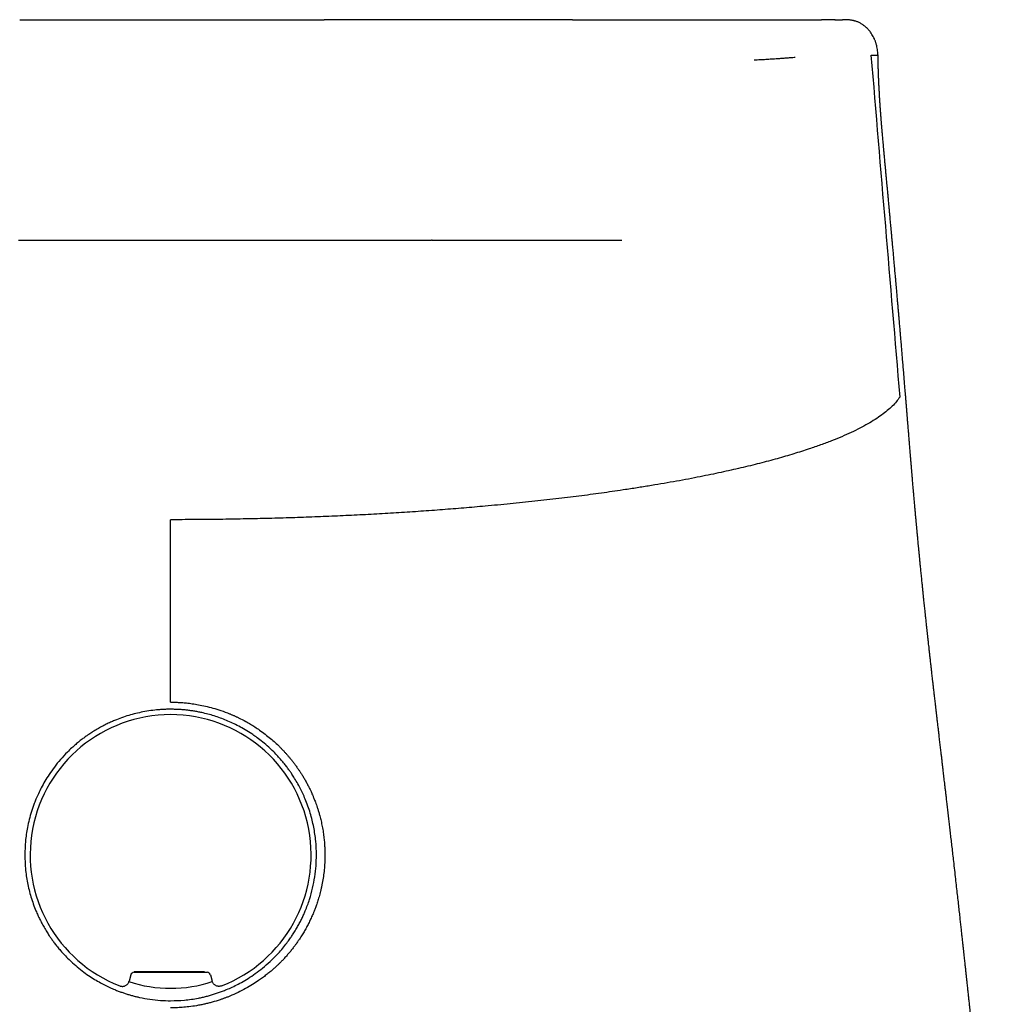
# Model space of a CAD drawing. Header units: millimetres. Extents: x 8 to 586, y 12 to 717.
# Tile 32 of 34: x 307 to 335, y 690 to 717. Entities that reach past the tile are written whole.
import ezdxf

# ---------------------------------------------------------------- set-up
doc = ezdxf.new("R2010")
doc.units = ezdxf.units.MM

msp = doc.modelspace()

# ---------------------------------------------------------------- linework, layer by layer
at = {"color": 7, "linetype": 'Continuous', "lineweight": 30}
for p, q in [((322.794, 717.457), (322.811, 717.457)), ((330.179, 717.457), (330.196, 717.457)), ((318.847, 711.257), (318.832, 711.257)), ((311.495, 698.257), (311.495, 703.391)), ((310.375, 690.583), (310.329, 690.41)), ((310.472, 690.657), (312.518, 690.657)), ((312.615, 690.583), (312.661, 690.41))]:
    msp.add_line(p, q, dxfattribs=at)
at = {"color": 7, "linetype": 'Continuous', "lineweight": 30, "flags": 128}
msp.add_lwpolyline([(310.467, 690.678), (310.715, 690.679), (310.975, 690.679), (311.235, 690.679), (311.495, 690.679), (311.755, 690.679), (312.015, 690.679), (312.275, 690.679), (312.443, 690.679)], dxfattribs=at)
at = {"color": 7, "linetype": 'Continuous', "lineweight": 30}
for radius, start, end in [(3.95, 291.252, 248.748), (3.75, 251.7935, 270), (3.75, 270, 288.2064)]:
    msp.add_arc((311.495, 693.957), radius, start, end, dxfattribs=at)
for centre, major_axis in [((310.472, 690.557), (0.0609, -0.0794)), ((312.518, 690.557), (-0.0609, -0.0794))]:
    msp.add_ellipse(centre, major_axis=major_axis, ratio=0.999758, start_param=2.487211, end_param=3.795974, dxfattribs=at)
for points, knots in [([(307.251, 717.457), (307.266, 717.457), (307.364, 717.457), (307.563, 717.457), (307.85, 717.457), (308.158, 717.457), (308.468, 717.457), (308.759, 717.457), (309.03, 717.457), (309.28, 717.457), (309.528, 717.457), (309.807, 717.457), (310.117, 717.457), (310.461, 717.457), (310.805, 717.457), (311.15, 717.457), (311.471, 717.457), (311.769, 717.457), (312.043, 717.457), (312.317, 717.457), (312.591, 717.457), (312.865, 717.457), (313.138, 717.457), (313.416, 717.457), (313.687, 717.457), (313.951, 717.457), (314.205, 717.457), (314.456, 717.457), (314.706, 717.457), (314.953, 717.457), (315.199, 717.457), (315.469, 717.457), (315.674, 717.457), (315.797, 717.457), (315.815, 717.457)], [0, 0, 0, 0, 0.005632, 0.036139, 0.072909, 0.109682, 0.146488, 0.183358, 0.212391, 0.241496, 0.270687, 0.298495, 0.338034, 0.377448, 0.416775, 0.456052, 0.495313, 0.526516, 0.557731, 0.58898, 0.620279, 0.651647, 0.683103, 0.714664, 0.747594, 0.777276, 0.806891, 0.836454, 0.86598, 0.895485, 0.924984, 0.954492, 0.993288, 1, 1, 1, 1]), ([(322.798, 717.457), (322.791, 717.457), (322.772, 717.457), (322.73, 717.457), (322.673, 717.457), (322.604, 717.457), (322.526, 717.457), (322.439, 717.457), (322.339, 717.457), (322.226, 717.457), (322.097, 717.457), (321.958, 717.457), (321.807, 717.457), (321.643, 717.457), (321.463, 717.457), (321.269, 717.457), (321.063, 717.457), (320.846, 717.457), (320.617, 717.457), (320.383, 717.457), (320.143, 717.457), (319.899, 717.457), (319.646, 717.457), (319.385, 717.457), (319.124, 717.457), (318.864, 717.457), (318.605, 717.457), (318.34, 717.457), (318.069, 717.457), (317.792, 717.457), (317.508, 717.457), (317.228, 717.457), (316.951, 717.457), (316.68, 717.457), (316.406, 717.457), (316.131, 717.457), (315.934, 717.457), (315.829, 717.457), (315.816, 717.457)], [0, 0, 0, 0, 0.015522, 0.043061, 0.070627, 0.098217, 0.125817, 0.153414, 0.181005, 0.211351, 0.241698, 0.272046, 0.302396, 0.332747, 0.364936, 0.397122, 0.429305, 0.461494, 0.493696, 0.525904, 0.556269, 0.586622, 0.616955, 0.64726, 0.677545, 0.70508, 0.732638, 0.760239, 0.787904, 0.815653, 0.843469, 0.871286, 0.896722, 0.922041, 0.947184, 0.972096, 0.996734, 1, 1, 1, 1]), ([(322.811, 717.457), (322.968, 717.457), (323.281, 717.457), (323.751, 717.457), (324.22, 717.457), (324.688, 717.457), (325.157, 717.457), (325.624, 717.457), (326.078, 717.457), (326.519, 717.457), (326.946, 717.457), (327.372, 717.457), (327.798, 717.457), (328.224, 717.457), (328.508, 717.457), (328.649, 717.457)], [0, 0, 0, 0, 0.081223, 0.162233, 0.24303, 0.323615, 0.403987, 0.484147, 0.564094, 0.637191, 0.71011, 0.782851, 0.855413, 0.927796, 1, 1, 1, 1]), ([(328.649, 717.457), (328.671, 717.457), (328.712, 717.457), (328.775, 717.457), (328.836, 717.457), (328.896, 717.457), (328.955, 717.457), (329.012, 717.457), (329.067, 717.457), (329.119, 717.457), (329.171, 717.457), (329.221, 717.457), (329.273, 717.457), (329.325, 717.457), (329.379, 717.457), (329.431, 717.457), (329.481, 717.457), (329.531, 717.457), (329.579, 717.457), (329.626, 717.457), (329.672, 717.457), (329.717, 717.457), (329.758, 717.457), (329.784, 717.457), (329.796, 717.457)], [0, 0, 0, 0, 0.055423, 0.1098805, 0.1633723, 0.2158986, 0.2674593, 0.3180544, 0.3648739, 0.4108351, 0.4559378, 0.5001822, 0.5435682, 0.5909764, 0.6373154, 0.6825852, 0.7267858, 0.7699171, 0.8119793, 0.8529721, 0.8928958, 0.9317503, 0.9695355, 1, 1, 1, 1]), ([(330.183, 717.457), (330.155, 717.457), (330.093, 717.457), (329.988, 717.457), (329.887, 717.457), (329.824, 717.457), (329.799, 717.457)], [0, 0, 0, 0, 0.223278, 0.514732, 0.806186, 1, 1, 1, 1]), ([(330.196, 717.457), (330.204, 717.457), (330.22, 717.457), (330.241, 717.457), (330.26, 717.457), (330.278, 717.457), (330.294, 717.457), (330.307, 717.457), (330.317, 717.457), (330.325, 717.457), (330.333, 717.457), (330.34, 717.457), (330.345, 717.457), (330.348, 717.457), (330.349, 717.457), (330.351, 717.457), (330.352, 717.457), (330.354, 717.457), (330.355, 717.457), (330.358, 717.457), (330.364, 717.457), (330.371, 717.457), (330.378, 717.457), (330.383, 717.457), (330.387, 717.457), (330.39, 717.457), (330.391, 717.457), (330.39, 717.457), (330.389, 717.457)], [0, 0, 0, 0, 0.038742, 0.078675, 0.119802, 0.162128, 0.205655, 0.247424, 0.284347, 0.314309, 0.345602, 0.378227, 0.412184, 0.420932, 0.429764, 0.43868, 0.447681, 0.456765, 0.465934, 0.47475, 0.51625, 0.581563, 0.648712, 0.7177, 0.788527, 0.858733, 0.926596, 1, 1, 1, 1]), ([(331.392, 716.447), (331.389, 716.478), (331.384, 716.536), (331.373, 716.616), (331.361, 716.686), (331.348, 716.741), (331.336, 716.784), (331.325, 716.818), (331.314, 716.852), (331.301, 716.885), (331.282, 716.929), (331.256, 716.982), (331.22, 717.044), (331.184, 717.097), (331.152, 717.139), (331.125, 717.17), (331.101, 717.196), (331.081, 717.216), (331.063, 717.234), (331.042, 717.252), (331.016, 717.274), (330.985, 717.298), (330.95, 717.322), (330.913, 717.345), (330.876, 717.366), (330.837, 717.384), (330.8, 717.4), (330.766, 717.411), (330.74, 717.42), (330.718, 717.426), (330.697, 717.431), (330.673, 717.436), (330.643, 717.442), (330.604, 717.448), (330.559, 717.453), (330.521, 717.455), (330.5, 717.456), (330.492, 717.456), (330.484, 717.456), (330.472, 717.457), (330.455, 717.457), (330.436, 717.457), (330.413, 717.457), (330.399, 717.457), (330.391, 717.457)], [0, 0, 0, 0, 0.053215, 0.10023, 0.141099, 0.175713, 0.198861, 0.219595, 0.240793, 0.262515, 0.284759, 0.327655, 0.371763, 0.416461, 0.44304, 0.468901, 0.490379, 0.507123, 0.519506, 0.535156, 0.554847, 0.578473, 0.603454, 0.628393, 0.653386, 0.678532, 0.703781, 0.726216, 0.741935, 0.75504, 0.767088, 0.783624, 0.805136, 0.830811, 0.86686, 0.898325, 0.905482, 0.908904, 0.912405, 0.920351, 0.930453, 0.94817, 0.971268, 1, 1, 1, 1]), ([(327.91, 716.327), (327.965, 716.33), (328.074, 716.335), (328.237, 716.344), (328.399, 716.354), (328.549, 716.364), (328.686, 716.373), (328.811, 716.382), (328.935, 716.392), (329.017, 716.398), (329.058, 716.402)], [0, 0, 0, 0, 0.143053, 0.285322, 0.426684, 0.567014, 0.676472, 0.78516, 0.893022, 1, 1, 1, 1]), ([(331.191, 716.457), (331.326, 714.854), (331.595, 711.648), (331.866, 708.442), (332.001, 706.839)], [0, 0, 0, 0, 0.5, 1, 1, 1, 1]), ([(331.192, 716.457), (331.222, 716.457), (331.281, 716.457), (331.327, 716.457), (331.355, 716.457), (331.373, 716.457), (331.383, 716.457), (331.389, 716.457), (331.392, 716.457), (331.391, 716.457), (331.391, 716.457)], [0, 0, 0, 0, 0.16994, 0.328755, 0.476431, 0.612965, 0.738367, 0.852633, 0.97301, 1, 1, 1, 1]), ([(334.687, 683.037), (334.684, 683.066), (334.676, 683.139), (334.663, 683.254), (334.65, 683.377), (334.638, 683.489), (334.627, 683.588), (334.617, 683.673), (334.61, 683.744), (334.603, 683.803), (334.598, 683.854), (334.593, 683.898), (334.588, 683.938), (334.584, 683.974), (334.58, 684.01), (334.576, 684.049), (334.571, 684.097), (334.565, 684.152), (334.558, 684.212), (334.549, 684.302), (334.535, 684.421), (334.519, 684.575), (334.502, 684.731), (334.485, 684.888), (334.468, 685.039), (334.455, 685.159), (334.445, 685.251), (334.438, 685.314), (334.432, 685.375), (334.426, 685.427), (334.421, 685.471), (334.417, 685.508), (334.413, 685.546), (334.408, 685.592), (334.402, 685.648), (334.395, 685.717), (334.386, 685.793), (334.376, 685.884), (334.365, 685.986), (334.353, 686.102), (334.341, 686.215), (334.329, 686.324), (334.319, 686.42), (334.31, 686.503), (334.302, 686.576), (334.295, 686.641), (334.288, 686.701), (334.282, 686.757), (334.276, 686.813), (334.27, 686.872), (334.263, 686.939), (334.255, 687.013), (334.246, 687.095), (334.237, 687.183), (334.227, 687.276), (334.218, 687.357), (334.211, 687.425), (334.205, 687.479), (334.199, 687.533), (334.193, 687.588), (334.188, 687.64), (334.183, 687.688), (334.178, 687.73), (334.175, 687.763), (334.172, 687.79), (334.169, 687.816), (334.166, 687.846), (334.162, 687.885), (334.157, 687.93), (334.151, 687.982), (334.145, 688.041), (334.13, 688.185), (334.114, 688.334), (334.097, 688.488), (334.089, 688.565), (334.081, 688.642), (334.073, 688.719), (334.065, 688.793), (334.057, 688.862), (334.051, 688.924), (334.045, 688.978), (334.04, 689.022), (334.037, 689.059), (334.033, 689.092), (334.029, 689.128), (334.025, 689.169), (334.019, 689.228), (334.01, 689.306), (334, 689.402), (333.99, 689.498), (333.979, 689.595), (333.969, 689.696), (333.957, 689.806), (333.944, 689.926), (333.93, 690.057), (333.917, 690.172), (333.907, 690.268), (333.9, 690.338), (333.893, 690.4), (333.887, 690.454), (333.882, 690.5), (333.878, 690.537), (333.875, 690.566), (333.873, 690.59), (333.869, 690.619), (333.865, 690.656), (333.86, 690.705), (333.854, 690.759), (333.848, 690.819), (333.84, 690.887), (333.832, 690.96), (333.824, 691.04), (333.814, 691.127), (333.804, 691.22), (333.793, 691.321), (333.781, 691.432), (333.768, 691.55), (333.754, 691.676), (333.74, 691.808), (333.724, 691.949), (333.708, 692.099), (333.69, 692.263), (333.67, 692.443), (333.648, 692.639), (333.625, 692.846), (333.6, 693.063), (333.574, 693.291), (333.547, 693.531), (333.521, 693.761), (333.496, 693.978), (333.474, 694.175), (333.452, 694.364), (333.431, 694.544), (333.412, 694.716), (333.393, 694.879), (333.374, 695.042), (333.355, 695.203), (333.337, 695.362), (333.32, 695.509), (333.304, 695.644), (333.289, 695.768), (333.276, 695.879), (333.265, 695.977), (333.254, 696.066), (333.244, 696.152), (333.234, 696.236), (333.224, 696.326), (333.213, 696.422), (333.201, 696.524), (333.188, 696.628), (333.176, 696.739), (333.164, 696.838), (333.154, 696.925), (333.145, 696.997), (333.137, 697.072), (333.127, 697.15), (333.118, 697.234), (333.107, 697.327), (333.097, 697.41), (333.089, 697.481), (333.082, 697.538), (333.075, 697.598), (333.068, 697.659), (333.06, 697.723), (333.053, 697.786), (333.046, 697.845), (333.041, 697.893), (333.036, 697.931), (333.033, 697.96), (333.03, 697.985), (333.027, 698.009), (333.024, 698.035), (333.021, 698.066), (333.016, 698.104), (333.011, 698.148), (333.002, 698.229), (332.989, 698.342), (332.972, 698.482), (332.957, 698.612), (332.944, 698.732), (332.931, 698.839), (332.921, 698.934), (332.911, 699.015), (332.903, 699.086), (332.897, 699.146), (332.892, 699.19), (332.888, 699.219), (332.886, 699.237), (332.884, 699.253), (332.883, 699.266), (332.881, 699.279), (332.879, 699.298), (332.876, 699.325), (332.871, 699.368), (332.865, 699.424), (332.858, 699.489), (332.851, 699.552), (332.844, 699.612), (332.838, 699.667), (332.831, 699.73), (332.823, 699.805), (332.813, 699.895), (332.804, 699.976), (332.796, 700.043), (332.791, 700.091), (332.786, 700.134), (332.783, 700.169), (332.779, 700.197), (332.777, 700.222), (332.774, 700.248), (332.77, 700.282), (332.765, 700.326), (332.76, 700.38), (332.753, 700.441), (332.746, 700.507), (332.739, 700.574), (332.732, 700.635), (332.727, 700.685), (332.722, 700.725), (332.719, 700.761), (332.715, 700.797), (332.709, 700.848), (332.703, 700.912), (332.694, 700.99), (332.686, 701.065), (332.679, 701.134), (332.673, 701.19), (332.668, 701.241), (332.663, 701.289), (332.658, 701.339), (332.65, 701.416), (332.639, 701.523), (332.627, 701.641), (332.617, 701.743), (332.608, 701.826), (332.6, 701.906), (332.593, 701.983), (332.585, 702.056), (332.579, 702.118), (332.574, 702.173), (332.569, 702.224), (332.564, 702.278), (332.558, 702.33), (332.554, 702.379), (332.549, 702.425), (332.545, 702.465), (332.542, 702.5), (332.539, 702.535), (332.535, 702.575), (332.529, 702.633), (332.522, 702.706), (332.515, 702.786), (332.508, 702.86), (332.501, 702.925), (332.496, 702.982), (332.492, 703.025), (332.489, 703.056), (332.487, 703.083), (332.484, 703.115), (332.48, 703.153), (332.476, 703.197), (332.472, 703.243), (332.468, 703.289), (332.463, 703.34), (332.458, 703.396), (332.453, 703.454), (332.448, 703.507), (332.444, 703.552), (332.44, 703.59), (332.437, 703.627), (332.433, 703.67), (332.429, 703.722), (332.423, 703.781), (332.418, 703.845), (332.412, 703.912), (332.406, 703.98), (332.4, 704.043), (332.396, 704.094), (332.392, 704.133), (332.389, 704.168), (332.386, 704.206), (332.381, 704.259), (332.376, 704.326), (332.369, 704.402), (332.363, 704.473), (332.358, 704.537), (332.353, 704.593), (332.349, 704.641), (332.346, 704.68), (332.343, 704.709), (332.341, 704.737), (332.338, 704.77), (332.334, 704.817), (332.329, 704.872), (332.324, 704.931), (332.32, 704.985), (332.316, 705.036), (332.312, 705.081), (332.308, 705.128), (332.304, 705.177), (332.3, 705.23), (332.295, 705.287), (332.29, 705.35), (332.284, 705.421), (332.277, 705.499), (332.27, 705.592), (332.261, 705.7), (332.251, 705.825), (332.243, 705.926), (332.236, 706.002), (332.233, 706.048), (332.229, 706.09), (332.226, 706.126), (332.224, 706.154), (332.222, 706.175), (332.221, 706.195), (332.219, 706.221), (332.216, 706.256), (332.212, 706.301), (332.208, 706.356), (332.203, 706.415), (332.198, 706.477), (332.193, 706.537), (332.188, 706.596), (332.184, 706.651), (332.179, 706.707), (332.175, 706.763), (332.17, 706.816), (332.167, 706.859), (332.164, 706.893), (332.161, 706.924), (332.158, 706.96), (332.155, 707.005), (332.15, 707.061), (332.145, 707.129), (332.138, 707.206), (332.129, 707.318), (332.118, 707.459), (332.103, 707.631), (332.089, 707.8), (332.075, 707.969), (332.062, 708.13), (332.051, 708.265), (332.041, 708.374), (332.034, 708.457), (332.029, 708.524), (332.024, 708.573), (332.021, 708.612), (332.018, 708.654), (332.013, 708.707), (332.007, 708.774), (332.001, 708.853), (331.993, 708.937), (331.985, 709.036), (331.976, 709.144), (331.965, 709.266), (331.955, 709.385), (331.944, 709.502), (331.933, 709.63), (331.921, 709.77), (331.91, 709.89), (331.904, 709.967), (331.901, 710), (331.899, 710.024), (331.897, 710.041), (331.895, 710.063), (331.892, 710.095), (331.888, 710.14), (331.883, 710.196), (331.877, 710.263), (331.87, 710.341), (331.862, 710.429), (331.853, 710.539), (331.841, 710.671), (331.827, 710.825), (331.812, 710.991), (331.8, 711.126), (331.791, 711.224), (331.785, 711.285), (331.779, 711.346), (331.774, 711.405), (331.769, 711.459), (331.765, 711.504), (331.762, 711.54), (331.759, 711.566), (331.757, 711.59), (331.755, 711.617), (331.751, 711.655), (331.747, 711.703), (331.741, 711.762), (331.734, 711.846), (331.724, 711.948), (331.714, 712.062), (331.704, 712.166), (331.695, 712.264), (331.687, 712.348), (331.68, 712.424), (331.674, 712.493), (331.667, 712.563), (331.661, 712.633), (331.654, 712.698), (331.649, 712.756), (331.644, 712.808), (331.639, 712.861), (331.634, 712.918), (331.628, 712.981), (331.622, 713.045), (331.616, 713.109), (331.608, 713.192), (331.599, 713.294), (331.588, 713.414), (331.578, 713.516), (331.571, 713.597), (331.566, 713.654), (331.561, 713.707), (331.556, 713.764), (331.549, 713.831), (331.542, 713.909), (331.535, 713.993), (331.527, 714.076), (331.521, 714.152), (331.514, 714.222), (331.509, 714.28), (331.505, 714.329), (331.502, 714.369), (331.499, 714.406), (331.496, 714.441), (331.492, 714.478), (331.489, 714.52), (331.485, 714.567), (331.481, 714.613), (331.478, 714.657), (331.475, 714.699), (331.471, 714.742), (331.468, 714.789), (331.464, 714.837), (331.461, 714.884), (331.457, 714.931), (331.454, 714.982), (331.451, 715.03), (331.447, 715.077), (331.444, 715.127), (331.441, 715.181), (331.437, 715.239), (331.433, 715.302), (331.43, 715.365), (331.426, 715.43), (331.423, 715.493), (331.419, 715.557), (331.416, 715.62), (331.414, 715.672), (331.412, 715.714), (331.41, 715.743), (331.409, 715.768), (331.408, 715.792), (331.407, 715.814), (331.406, 715.837), (331.405, 715.86), (331.404, 715.884), (331.403, 715.911), (331.402, 715.94), (331.401, 715.968), (331.4, 715.992), (331.399, 716.014), (331.399, 716.037), (331.398, 716.062), (331.397, 716.091), (331.396, 716.117), (331.395, 716.14), (331.395, 716.161), (331.394, 716.18), (331.394, 716.198), (331.393, 716.217), (331.393, 716.236), (331.393, 716.255), (331.392, 716.271), (331.392, 716.284), (331.392, 716.297), (331.392, 716.312), (331.392, 716.331), (331.391, 716.35), (331.391, 716.37), (331.391, 716.389), (331.391, 716.405), (331.391, 716.419), (331.391, 716.432), (331.391, 716.445), (331.391, 716.453), (331.391, 716.457)], [0, 0, 0, 0, 0.002574, 0.006644, 0.010345, 0.013679, 0.016646, 0.019248, 0.021313, 0.023071, 0.024539, 0.025849, 0.027035, 0.028096, 0.029063, 0.030221, 0.031642, 0.033326, 0.035128, 0.036951, 0.041334, 0.045775, 0.050632, 0.055263, 0.059707, 0.064084, 0.065991, 0.067887, 0.06974, 0.071414, 0.072593, 0.073652, 0.074694, 0.075998, 0.077728, 0.079784, 0.082142, 0.084496, 0.088004, 0.091278, 0.09487, 0.098133, 0.101081, 0.103478, 0.105655, 0.107612, 0.109365, 0.110996, 0.112682, 0.114407, 0.116395, 0.118645, 0.12114, 0.123795, 0.126596, 0.129543, 0.131113, 0.13272, 0.134366, 0.136051, 0.137661, 0.139043, 0.140376, 0.14139, 0.142089, 0.142771, 0.143708, 0.144853, 0.146206, 0.147767, 0.149536, 0.151481, 0.160659, 0.162973, 0.165276, 0.167567, 0.169848, 0.172116, 0.174225, 0.176073, 0.17766, 0.178987, 0.180054, 0.180925, 0.181959, 0.18321, 0.184586, 0.187247, 0.190089, 0.19311, 0.19578, 0.19874, 0.201989, 0.205528, 0.209355, 0.21347, 0.21573, 0.217799, 0.219626, 0.221209, 0.222549, 0.223628, 0.224473, 0.225118, 0.225689, 0.22699, 0.228376, 0.229948, 0.231706, 0.233649, 0.235778, 0.238092, 0.240591, 0.243275, 0.246174, 0.249354, 0.252818, 0.256343, 0.260119, 0.264147, 0.268426, 0.272956, 0.278227, 0.283801, 0.289678, 0.295859, 0.302342, 0.309129, 0.316219, 0.321974, 0.327569, 0.332921, 0.338029, 0.342895, 0.347517, 0.351897, 0.356701, 0.361175, 0.36532, 0.369135, 0.372622, 0.375781, 0.378459, 0.380911, 0.383313, 0.385675, 0.387998, 0.390896, 0.39373, 0.396584, 0.399677, 0.403009, 0.404969, 0.406993, 0.409081, 0.411233, 0.413548, 0.416153, 0.419047, 0.420572, 0.422165, 0.423829, 0.425562, 0.427366, 0.429205, 0.430875, 0.43234, 0.43325, 0.434058, 0.434765, 0.435372, 0.436058, 0.43693, 0.438, 0.439266, 0.44062, 0.444832, 0.448765, 0.452419, 0.455793, 0.458886, 0.46145, 0.463742, 0.465735, 0.46743, 0.468826, 0.469402, 0.469907, 0.470338, 0.470698, 0.470998, 0.471484, 0.47225, 0.473298, 0.475114, 0.476996, 0.478772, 0.480444, 0.482009, 0.48347, 0.485751, 0.488291, 0.491094, 0.492525, 0.493938, 0.495146, 0.49614, 0.49692, 0.497527, 0.498238, 0.499106, 0.500419, 0.501961, 0.503665, 0.505525, 0.507539, 0.509277, 0.510706, 0.51177, 0.512664, 0.513693, 0.514861, 0.516903, 0.519098, 0.521444, 0.523272, 0.524854, 0.526201, 0.527533, 0.528947, 0.530427, 0.534035, 0.537937, 0.540337, 0.542659, 0.544908, 0.547101, 0.549162, 0.551022, 0.552304, 0.553805, 0.555347, 0.556812, 0.558201, 0.55951, 0.560626, 0.56161, 0.562484, 0.563562, 0.564948, 0.567382, 0.569655, 0.57172, 0.573574, 0.575171, 0.576489, 0.577162, 0.577843, 0.578729, 0.579822, 0.58109, 0.582384, 0.583688, 0.585003, 0.58667, 0.588349, 0.589865, 0.591132, 0.592148, 0.593073, 0.594251, 0.595753, 0.597432, 0.599213, 0.601097, 0.603083, 0.604944, 0.606309, 0.607387, 0.60822, 0.609251, 0.6106, 0.612681, 0.614812, 0.616986, 0.618645, 0.620241, 0.621607, 0.622737, 0.62346, 0.6241, 0.625023, 0.626284, 0.627989, 0.62966, 0.631195, 0.632595, 0.633859, 0.634987, 0.636534, 0.638011, 0.639445, 0.641298, 0.643262, 0.645455, 0.64779, 0.651058, 0.65453, 0.658253, 0.659564, 0.660899, 0.662105, 0.663101, 0.663888, 0.664465, 0.664877, 0.665585, 0.666569, 0.66783, 0.669369, 0.671184, 0.672806, 0.67457, 0.676243, 0.677773, 0.67916, 0.680961, 0.68245, 0.68363, 0.684542, 0.685389, 0.686259, 0.687551, 0.689137, 0.691017, 0.69319, 0.695637, 0.700436, 0.705025, 0.709987, 0.714677, 0.719166, 0.723504, 0.725979, 0.72836, 0.730451, 0.731537, 0.732527, 0.733674, 0.735073, 0.737001, 0.739266, 0.741707, 0.744054, 0.747544, 0.750789, 0.754334, 0.757536, 0.760575, 0.765027, 0.76935, 0.770576, 0.771511, 0.772151, 0.77254, 0.772985, 0.773951, 0.77522, 0.776793, 0.77867, 0.78085, 0.783335, 0.786051, 0.790059, 0.794386, 0.799031, 0.803996, 0.805649, 0.807334, 0.809052, 0.810785, 0.812317, 0.813565, 0.814559, 0.815299, 0.815791, 0.816551, 0.817608, 0.81896, 0.82061, 0.822542, 0.825979, 0.829165, 0.832101, 0.834786, 0.837328, 0.839202, 0.841129, 0.843109, 0.845136, 0.847, 0.848604, 0.849984, 0.851389, 0.853022, 0.854824, 0.856634, 0.858444, 0.860252, 0.863632, 0.867041, 0.870472, 0.87231, 0.873908, 0.875375, 0.876886, 0.878939, 0.881244, 0.883835, 0.886423, 0.888849, 0.891082, 0.893198, 0.894583, 0.896009, 0.897311, 0.898465, 0.899798, 0.901393, 0.903091, 0.904977, 0.906737, 0.908256, 0.909875, 0.911867, 0.914, 0.91567, 0.917566, 0.919845, 0.921805, 0.923526, 0.925608, 0.927762, 0.930022, 0.932609, 0.935258, 0.937455, 0.940195, 0.942733, 0.944958, 0.947708, 0.949004, 0.950164, 0.951228, 0.952233, 0.953179, 0.954099, 0.955248, 0.956348, 0.957623, 0.959067, 0.960466, 0.961701, 0.962773, 0.963755, 0.965427, 0.96717, 0.968832, 0.970394, 0.971795, 0.973026, 0.974393, 0.975914, 0.977655, 0.979256, 0.980625, 0.981765, 0.982915, 0.984556, 0.986481, 0.988689, 0.990932, 0.992923, 0.994635, 0.996105, 0.997418, 0.99885, 1, 1, 1, 1]), ([(307.22, 711.257), (307.24, 711.257), (307.322, 711.257), (307.468, 711.257), (307.657, 711.257), (307.843, 711.257), (308.027, 711.257), (308.217, 711.257), (308.415, 711.257), (308.617, 711.257), (308.814, 711.257), (309.006, 711.257), (309.192, 711.257), (309.371, 711.257), (309.544, 711.257), (309.708, 711.257), (309.864, 711.257), (310.015, 711.257), (310.167, 711.257), (310.324, 711.257), (310.505, 711.257), (310.669, 711.257), (310.779, 711.257), (310.814, 711.257)], [0, 0, 0, 0, 0.019279, 0.078399, 0.135844, 0.191598, 0.245654, 0.298004, 0.357509, 0.414643, 0.469414, 0.521831, 0.572798, 0.621361, 0.66754, 0.71136, 0.752848, 0.791479, 0.830856, 0.872094, 0.915147, 0.972486, 1, 1, 1, 1]), ([(310.814, 711.257), (310.857, 711.257), (310.992, 711.257), (311.219, 711.257), (311.481, 711.257), (311.729, 711.257), (311.965, 711.257), (312.138, 711.257), (312.233, 711.257), (312.249, 711.257)], [0, 0, 0, 0, 0.089104, 0.282652, 0.474257, 0.636945, 0.800892, 0.966296, 1, 1, 1, 1]), ([(312.249, 711.257), (312.272, 711.257), (312.365, 711.257), (312.529, 711.257), (312.743, 711.257), (312.963, 711.257), (313.19, 711.257), (313.423, 711.257), (313.657, 711.257), (313.891, 711.257), (314.124, 711.257), (314.361, 711.257), (314.601, 711.257), (314.839, 711.257), (315.074, 711.257), (315.305, 711.257), (315.497, 711.257), (315.609, 711.257), (315.646, 711.257)], [0, 0, 0, 0, 0.0190838, 0.0762641, 0.1355474, 0.1969568, 0.2605122, 0.3262291, 0.3941189, 0.4601253, 0.5280691, 0.5979458, 0.669745, 0.7434506, 0.814985, 0.8881836, 0.9630156, 1, 1, 1, 1]), ([(315.644, 711.257), (315.65, 711.257), (315.726, 711.257), (315.866, 711.257), (316.063, 711.257), (316.254, 711.257), (316.443, 711.257), (316.629, 711.257), (316.812, 711.257), (316.954, 711.257), (317.033, 711.257), (317.055, 711.257)], [0, 0, 0, 0, 0.011056, 0.14237, 0.272854, 0.402669, 0.531982, 0.669312, 0.807143, 0.945671, 1, 1, 1, 1]), ([(317.057, 711.257), (317.086, 711.257), (317.173, 711.257), (317.313, 711.257), (317.477, 711.257), (317.634, 711.257), (317.784, 711.257), (317.926, 711.257), (318.059, 711.257), (318.184, 711.257), (318.299, 711.257), (318.4, 711.257), (318.488, 711.257), (318.564, 711.257), (318.631, 711.257), (318.69, 711.257), (318.727, 711.257), (318.741, 711.257), (318.742, 711.257)], [0, 0, 0, 0, 0.032962, 0.102117, 0.171992, 0.242531, 0.313676, 0.385363, 0.457529, 0.530108, 0.60303, 0.676227, 0.740446, 0.804773, 0.869161, 0.933562, 0.997928, 1, 1, 1, 1]), ([(318.738, 711.257), (318.743, 711.257), (318.767, 711.257), (318.8, 711.257), (318.821, 711.257), (318.832, 711.257)], [0, 0, 0, 0, 0.113239, 0.558813, 1, 1, 1, 1]), ([(318.847, 711.257), (318.859, 711.257), (318.882, 711.257), (318.917, 711.257), (318.951, 711.257), (318.983, 711.257), (319.015, 711.257), (319.045, 711.257), (319.076, 711.257), (319.106, 711.257), (319.136, 711.257), (319.165, 711.257), (319.193, 711.257), (319.218, 711.257), (319.242, 711.257), (319.264, 711.257), (319.285, 711.257), (319.305, 711.257), (319.324, 711.257), (319.342, 711.257), (319.359, 711.257), (319.376, 711.257), (319.392, 711.257), (319.406, 711.257), (319.42, 711.257), (319.432, 711.257), (319.443, 711.257), (319.453, 711.257), (319.462, 711.257), (319.47, 711.257), (319.479, 711.257), (319.49, 711.257), (319.502, 711.257), (319.518, 711.257), (319.535, 711.257), (319.556, 711.257), (319.578, 711.257), (319.604, 711.257), (319.632, 711.257), (319.663, 711.257), (319.694, 711.257), (319.725, 711.257), (319.756, 711.257), (319.786, 711.257), (319.815, 711.257), (319.845, 711.257), (319.874, 711.257), (319.903, 711.257), (319.933, 711.257), (319.964, 711.257), (319.996, 711.257), (320.027, 711.257), (320.053, 711.257), (320.074, 711.257), (320.092, 711.257), (320.11, 711.257), (320.128, 711.257), (320.147, 711.257), (320.167, 711.257), (320.187, 711.257), (320.207, 711.257), (320.229, 711.257), (320.252, 711.257), (320.275, 711.257), (320.297, 711.257), (320.318, 711.257), (320.338, 711.257), (320.366, 711.257), (320.401, 711.257), (320.445, 711.257), (320.489, 711.257), (320.534, 711.257), (320.572, 711.257), (320.604, 711.257), (320.628, 711.257), (320.653, 711.257), (320.679, 711.256), (320.704, 711.256), (320.73, 711.256), (320.758, 711.256), (320.788, 711.256), (320.82, 711.256), (320.85, 711.256), (320.878, 711.256), (320.903, 711.256), (320.927, 711.256), (320.95, 711.256), (320.974, 711.256), (320.999, 711.256), (321.025, 711.256), (321.051, 711.256), (321.079, 711.256), (321.109, 711.256), (321.141, 711.256), (321.176, 711.256), (321.209, 711.256), (321.241, 711.256), (321.272, 711.256), (321.302, 711.256), (321.328, 711.256), (321.35, 711.256), (321.369, 711.256), (321.39, 711.256), (321.411, 711.256), (321.432, 711.256), (321.452, 711.255), (321.47, 711.255), (321.489, 711.255), (321.506, 711.255), (321.524, 711.255), (321.542, 711.255), (321.56, 711.255), (321.577, 711.255), (321.593, 711.255), (321.61, 711.255), (321.627, 711.255), (321.646, 711.255), (321.666, 711.255), (321.686, 711.255), (321.709, 711.255), (321.735, 711.255), (321.763, 711.255), (321.792, 711.255), (321.822, 711.255), (321.852, 711.255), (321.883, 711.255), (321.914, 711.255), (321.947, 711.255), (321.979, 711.255), (322.011, 711.255), (322.044, 711.254), (322.077, 711.254), (322.11, 711.254), (322.144, 711.254), (322.178, 711.254), (322.212, 711.254), (322.247, 711.254), (322.281, 711.254), (322.315, 711.254), (322.345, 711.254), (322.372, 711.254), (322.396, 711.254), (322.42, 711.254), (322.444, 711.254), (322.468, 711.254), (322.491, 711.254), (322.513, 711.254), (322.536, 711.253), (322.559, 711.253), (322.583, 711.253), (322.609, 711.253), (322.635, 711.253), (322.662, 711.253), (322.689, 711.253), (322.712, 711.253), (322.734, 711.253), (322.753, 711.253), (322.772, 711.253), (322.789, 711.253), (322.805, 711.253), (322.82, 711.253), (322.834, 711.253), (322.847, 711.253), (322.861, 711.253), (322.877, 711.253), (322.894, 711.253), (322.913, 711.253), (322.932, 711.253), (322.953, 711.253), (322.974, 711.253), (322.995, 711.253), (323.015, 711.253), (323.036, 711.253), (323.057, 711.253), (323.078, 711.253), (323.098, 711.252), (323.123, 711.252), (323.153, 711.252), (323.187, 711.252), (323.214, 711.252), (323.235, 711.252), (323.25, 711.252), (323.264, 711.252), (323.279, 711.252), (323.292, 711.252), (323.305, 711.252), (323.318, 711.252), (323.332, 711.252), (323.346, 711.252), (323.363, 711.252), (323.381, 711.252), (323.401, 711.252), (323.422, 711.252), (323.444, 711.252), (323.468, 711.252), (323.493, 711.252), (323.518, 711.252), (323.545, 711.252), (323.573, 711.252), (323.601, 711.252), (323.63, 711.252), (323.66, 711.252), (323.691, 711.252), (323.723, 711.252), (323.755, 711.252), (323.788, 711.252), (323.821, 711.252), (323.856, 711.252), (323.893, 711.251), (323.932, 711.251), (323.974, 711.251), (324.017, 711.251), (324.062, 711.251), (324.104, 711.251), (324.13, 711.251), (324.142, 711.251)], [0, 0, 0, 0, 0.007156, 0.014103, 0.02084, 0.027368, 0.033687, 0.039797, 0.045697, 0.051945, 0.057941, 0.063683, 0.069171, 0.074407, 0.078946, 0.083277, 0.087398, 0.09131, 0.095012, 0.098506, 0.101789, 0.10516, 0.108277, 0.111141, 0.113752, 0.11611, 0.118177, 0.12, 0.12158, 0.122996, 0.124488, 0.126579, 0.128827, 0.131231, 0.134696, 0.138441, 0.142423, 0.146417, 0.152093, 0.157733, 0.163339, 0.16907, 0.17503, 0.180171, 0.18547, 0.190856, 0.196177, 0.201428, 0.206608, 0.212622, 0.218492, 0.224196, 0.229733, 0.232817, 0.235953, 0.239214, 0.2426, 0.246111, 0.249682, 0.253374, 0.257186, 0.261007, 0.265401, 0.269627, 0.273684, 0.277572, 0.281293, 0.284903, 0.292742, 0.300737, 0.308888, 0.317194, 0.325672, 0.330101, 0.334615, 0.339216, 0.343903, 0.348677, 0.353462, 0.358106, 0.364255, 0.370129, 0.375736, 0.381208, 0.385524, 0.389785, 0.394012, 0.398411, 0.403031, 0.407784, 0.41275, 0.417916, 0.423057, 0.429583, 0.435939, 0.442125, 0.44813, 0.453918, 0.459488, 0.464845, 0.468221, 0.4718, 0.475581, 0.479564, 0.48375, 0.48718, 0.490712, 0.494132, 0.49739, 0.500483, 0.504119, 0.5075, 0.510625, 0.513577, 0.51657, 0.519614, 0.523269, 0.526998, 0.530858, 0.534883, 0.539888, 0.545128, 0.5506, 0.556279, 0.561878, 0.567321, 0.573648, 0.579751, 0.585666, 0.591662, 0.597794, 0.603948, 0.610219, 0.616536, 0.622889, 0.629395, 0.635939, 0.642469, 0.648808, 0.654939, 0.659611, 0.664155, 0.668576, 0.673081, 0.677777, 0.681834, 0.686024, 0.690345, 0.694798, 0.699383, 0.704032, 0.709357, 0.714501, 0.719465, 0.724249, 0.728059, 0.731746, 0.735264, 0.73856, 0.741633, 0.744436, 0.747023, 0.749416, 0.751874, 0.754994, 0.758326, 0.76187, 0.765625, 0.769592, 0.77377, 0.777519, 0.781424, 0.785482, 0.789546, 0.793526, 0.797422, 0.801235, 0.808009, 0.814501, 0.820713, 0.82363, 0.826481, 0.829266, 0.831984, 0.834673, 0.836957, 0.839431, 0.842096, 0.844952, 0.847998, 0.851624, 0.855487, 0.859587, 0.863925, 0.868501, 0.873315, 0.878366, 0.883654, 0.8889, 0.894361, 0.900036, 0.905926, 0.91203, 0.918349, 0.924503, 0.930848, 0.937384, 0.944111, 0.951028, 0.958973, 0.967157, 0.975577, 0.984236, 0.993131, 1, 1, 1, 1]), ([(324.119, 711.251), (324.121, 711.251), (324.125, 711.251), (324.132, 711.251), (324.14, 711.251), (324.148, 711.251), (324.156, 711.251), (324.163, 711.251), (324.17, 711.251), (324.177, 711.251), (324.183, 711.251), (324.183, 711.251), (324.183, 711.251)], [0, 0, 0, 0, 0.080674, 0.203358, 0.313328, 0.43518, 0.53738, 0.635455, 0.734862, 0.835607, 0.939387, 1, 1, 1, 1]), ([(332.001, 706.839), (331.971, 706.796), (331.91, 706.711), (331.792, 706.584), (331.653, 706.458), (331.492, 706.333), (331.309, 706.208), (331.106, 706.085), (330.881, 705.964), (330.636, 705.844), (330.371, 705.725), (330.084, 705.608), (329.78, 705.493), (329.56, 705.418), (329.451, 705.381)], [0, 0, 0, 0, 0.08332, 0.166655, 0.249995, 0.333337, 0.416676, 0.500007, 0.583334, 0.666663, 0.749996, 0.833336, 0.916675, 1, 1, 1, 1]), ([(329.451, 705.381), (329.38, 705.357), (329.239, 705.311), (329.018, 705.242), (328.79, 705.174), (328.554, 705.107), (328.311, 705.04), (328.059, 704.975), (327.8, 704.91), (327.532, 704.846), (327.257, 704.783), (326.975, 704.721), (326.686, 704.66), (326.488, 704.62), (326.389, 704.6)], [0, 0, 0, 0, 0.082529, 0.165068, 0.247597, 0.33044, 0.413291, 0.496134, 0.579944, 0.663764, 0.747574, 0.831713, 0.915861, 1, 1, 1, 1]), ([(326.389, 704.6), (326.279, 704.578), (326.059, 704.535), (325.72, 704.473), (325.373, 704.411), (325.02, 704.352), (324.659, 704.294), (324.316, 704.241), (323.992, 704.192), (323.686, 704.148), (323.376, 704.106), (323.06, 704.064), (322.739, 704.023), (322.411, 703.984), (322.076, 703.946), (321.736, 703.908), (321.391, 703.872), (321.043, 703.837), (320.692, 703.804), (320.456, 703.781), (320.338, 703.77)], [0, 0, 0, 0, 0.06303, 0.126068, 0.189099, 0.252384, 0.315676, 0.378961, 0.430186, 0.481414, 0.532636, 0.584068, 0.635506, 0.686935, 0.739027, 0.791128, 0.843224, 0.89548, 0.947741, 1, 1, 1, 1]), ([(320.338, 703.77), (320.141, 703.753), (319.746, 703.718), (319.143, 703.67), (318.532, 703.626), (317.915, 703.585), (317.291, 703.548), (316.662, 703.515), (316.027, 703.486), (315.388, 703.461), (314.745, 703.439), (314.099, 703.422), (313.45, 703.408), (312.8, 703.398), (312.148, 703.392), (311.712, 703.391), (311.495, 703.391)], [0, 0, 0, 0, 0.071429, 0.142857, 0.214286, 0.285715, 0.357144, 0.428573, 0.500002, 0.57143, 0.642858, 0.714286, 0.785715, 0.857143, 0.928572, 1, 1, 1, 1]), ([(311.495, 689.857), (311.399, 689.859), (311.204, 689.863), (310.911, 689.895), (310.683, 689.937), (310.519, 689.975), (310.419, 690), (310.32, 690.029), (310.22, 690.06), (310.121, 690.094), (310.022, 690.13), (309.91, 690.175), (309.782, 690.231), (309.634, 690.302), (309.476, 690.387), (309.31, 690.486), (309.136, 690.601), (308.957, 690.734), (308.775, 690.886), (308.614, 691.037), (308.481, 691.176), (308.379, 691.291), (308.29, 691.398), (308.215, 691.495), (308.153, 691.582), (308.092, 691.67), (308.025, 691.771), (307.953, 691.89), (307.882, 692.016), (307.818, 692.141), (307.76, 692.263), (307.669, 692.473), (307.562, 692.774), (307.464, 693.172), (307.407, 693.566), (307.389, 693.955), (307.407, 694.345), (307.455, 694.679), (307.517, 694.958), (307.564, 695.125), (307.6, 695.237), (307.619, 695.295), (307.64, 695.353), (307.661, 695.411), (307.684, 695.469), (307.72, 695.559), (307.776, 695.687), (307.859, 695.856), (307.96, 696.039), (308.082, 696.233), (308.227, 696.437), (308.397, 696.648), (308.562, 696.826), (308.708, 696.966), (308.821, 697.066), (308.927, 697.154), (309.024, 697.23), (309.113, 697.294), (309.204, 697.358), (309.308, 697.426), (309.428, 697.499), (309.555, 697.57), (309.679, 697.634), (309.8, 697.691), (310.009, 697.782), (310.311, 697.89), (310.654, 697.974), (310.936, 698.021), (311.102, 698.039), (311.213, 698.048), (311.27, 698.051), (311.327, 698.054), (311.383, 698.056), (311.439, 698.057), (311.512, 698.057), (311.602, 698.056), (311.71, 698.052), (311.819, 698.045), (311.928, 698.035), (312.038, 698.021), (312.148, 698.005), (312.259, 697.986), (312.451, 697.947), (312.723, 697.875), (313.01, 697.77), (313.239, 697.669), (313.415, 697.582), (313.595, 697.48), (313.756, 697.379), (313.906, 697.275), (314.052, 697.164), (314.219, 697.024), (314.373, 696.879), (314.504, 696.743), (314.604, 696.631), (314.691, 696.526), (314.767, 696.428), (314.832, 696.339), (314.896, 696.248), (315.002, 696.085), (315.139, 695.846), (315.267, 695.571), (315.358, 695.336), (315.423, 695.138), (315.477, 694.94), (315.535, 694.678), (315.582, 694.351), (315.6, 693.987), (315.587, 693.651), (315.552, 693.339), (315.491, 693.022), (315.403, 692.702), (315.313, 692.456), (315.237, 692.28), (315.186, 692.17), (315.129, 692.058), (315.067, 691.944), (314.999, 691.827), (314.932, 691.721), (314.861, 691.616), (314.781, 691.504), (314.677, 691.37), (314.548, 691.218), (314.384, 691.044), (314.193, 690.866), (313.984, 690.696), (313.781, 690.551), (313.587, 690.429), (313.403, 690.327), (313.233, 690.242), (313.086, 690.177), (312.958, 690.126), (312.844, 690.085), (312.731, 690.047), (312.617, 690.013), (312.503, 689.982), (312.389, 689.955), (312.183, 689.912), (311.885, 689.868), (311.624, 689.861), (311.495, 689.857)], [0, 0, 0, 0, 0.011182, 0.022581, 0.034197, 0.038159, 0.042146, 0.046158, 0.050196, 0.054258, 0.058346, 0.06246, 0.068278, 0.074666, 0.081624, 0.089151, 0.097248, 0.105915, 0.115152, 0.124959, 0.131597, 0.137612, 0.143006, 0.147776, 0.151925, 0.15545, 0.160288, 0.166082, 0.171696, 0.177131, 0.182386, 0.187462, 0.203771, 0.219615, 0.235, 0.249931, 0.264861, 0.280245, 0.289064, 0.298028, 0.3004, 0.302782, 0.305174, 0.307577, 0.309989, 0.312412, 0.318913, 0.326222, 0.334338, 0.343261, 0.352992, 0.363531, 0.374878, 0.381293, 0.387171, 0.39251, 0.397311, 0.401574, 0.405299, 0.410254, 0.4161, 0.421732, 0.42715, 0.432354, 0.437345, 0.453738, 0.46964, 0.478334, 0.486876, 0.489088, 0.491291, 0.493482, 0.495664, 0.497835, 0.499996, 0.504148, 0.508333, 0.512551, 0.516802, 0.521086, 0.525403, 0.529753, 0.534137, 0.548129, 0.562454, 0.569684, 0.57731, 0.585332, 0.59375, 0.599508, 0.606628, 0.61511, 0.624955, 0.631323, 0.637172, 0.642501, 0.647311, 0.6516, 0.655371, 0.660249, 0.674346, 0.687451, 0.695596, 0.703645, 0.711597, 0.719454, 0.734879, 0.749931, 0.761739, 0.773888, 0.786382, 0.799222, 0.812412, 0.816905, 0.821589, 0.826465, 0.831533, 0.836793, 0.842244, 0.846138, 0.851608, 0.858222, 0.86598, 0.874883, 0.886104, 0.896558, 0.906247, 0.91517, 0.923327, 0.930718, 0.937344, 0.942067, 0.946752, 0.951399, 0.956007, 0.960578, 0.96511, 0.969604, 0.985031, 1, 1, 1, 1]), ([(311.495, 698.257), (311.522, 698.257), (311.584, 698.257), (311.686, 698.253), (311.808, 698.246), (311.948, 698.234), (312.107, 698.215), (312.285, 698.186), (312.48, 698.146), (312.691, 698.092), (312.917, 698.022), (313.082, 697.96), (313.182, 697.919), (313.214, 697.905), (313.246, 697.892), (313.278, 697.878), (313.31, 697.863), (313.342, 697.848), (313.374, 697.833), (313.466, 697.789), (313.589, 697.725), (313.741, 697.637), (313.868, 697.558), (314.008, 697.464), (314.155, 697.356), (314.302, 697.238), (314.435, 697.122), (314.537, 697.024), (314.616, 696.945), (314.674, 696.885), (314.729, 696.824), (314.782, 696.765), (314.833, 696.705), (314.881, 696.647), (314.933, 696.582), (314.987, 696.511), (315.043, 696.434), (315.093, 696.362), (315.14, 696.292), (315.186, 696.219), (315.237, 696.136), (315.291, 696.042), (315.344, 695.944), (315.392, 695.849), (315.434, 695.762), (315.469, 695.685), (315.495, 695.623), (315.517, 695.572), (315.536, 695.525), (315.557, 695.469), (315.582, 695.404), (315.608, 695.331), (315.635, 695.248), (315.663, 695.156), (315.694, 695.045), (315.727, 694.912), (315.76, 694.757), (315.788, 694.595), (315.808, 694.439), (315.821, 694.302), (315.828, 694.187), (315.832, 694.094), (315.834, 694.021), (315.834, 693.965), (315.834, 693.922), (315.834, 693.885), (315.833, 693.847), (315.832, 693.81), (315.83, 693.772), (315.829, 693.734), (315.823, 693.64), (315.811, 693.496), (315.785, 693.302), (315.757, 693.148), (315.732, 693.027), (315.711, 692.941), (315.69, 692.859), (315.669, 692.782), (315.647, 692.71), (315.626, 692.642), (315.6, 692.563), (315.569, 692.477), (315.534, 692.386), (315.503, 692.31), (315.475, 692.244), (315.447, 692.183), (315.419, 692.122), (315.39, 692.062), (315.36, 692.002), (315.329, 691.943), (315.297, 691.885), (315.264, 691.827), (315.229, 691.768), (315.193, 691.709), (315.156, 691.651), (315.121, 691.597), (315.09, 691.55), (315.058, 691.504), (315.019, 691.449), (314.967, 691.379), (314.905, 691.298), (314.838, 691.216), (314.766, 691.132), (314.695, 691.053), (314.625, 690.979), (314.561, 690.914), (314.498, 690.854), (314.432, 690.792), (314.357, 690.726), (314.274, 690.655), (314.181, 690.58), (314.079, 690.503), (313.951, 690.412), (313.793, 690.309), (313.601, 690.196), (313.387, 690.085), (313.223, 690.012), (313.118, 689.97), (313.08, 689.955), (313.042, 689.94), (313.004, 689.926), (312.965, 689.912), (312.926, 689.898), (312.826, 689.864), (312.703, 689.826), (312.558, 689.788), (312.453, 689.763), (312.34, 689.739), (312.193, 689.712), (312.017, 689.687), (311.825, 689.668), (311.653, 689.659), (311.545, 689.658), (311.495, 689.657)], [0, 0, 0, 0, 0.006083, 0.013596, 0.022537, 0.032903, 0.044694, 0.057905, 0.072534, 0.088579, 0.106037, 0.124908, 0.12742, 0.129955, 0.132511, 0.135088, 0.137687, 0.140307, 0.14295, 0.145613, 0.162849, 0.173515, 0.184486, 0.196016, 0.210908, 0.224855, 0.237854, 0.249901, 0.256246, 0.262445, 0.268499, 0.274407, 0.280169, 0.285786, 0.291256, 0.298539, 0.305546, 0.312277, 0.318015, 0.32418, 0.331358, 0.339548, 0.348235, 0.356103, 0.363167, 0.36943, 0.374892, 0.377967, 0.381709, 0.386119, 0.391197, 0.396942, 0.403354, 0.410431, 0.418176, 0.428857, 0.440595, 0.453285, 0.465082, 0.475314, 0.483561, 0.490403, 0.495837, 0.499864, 0.502611, 0.505362, 0.508118, 0.510878, 0.513643, 0.516413, 0.519187, 0.534524, 0.548335, 0.562254, 0.569082, 0.575593, 0.581787, 0.587666, 0.593228, 0.598473, 0.603402, 0.611614, 0.618759, 0.624837, 0.629782, 0.634721, 0.639655, 0.644583, 0.649501, 0.654408, 0.659305, 0.66419, 0.669298, 0.674394, 0.679479, 0.684553, 0.688564, 0.691955, 0.697135, 0.703526, 0.711126, 0.719692, 0.726983, 0.735615, 0.74321, 0.749768, 0.755756, 0.762442, 0.769826, 0.777908, 0.786687, 0.796163, 0.806334, 0.821454, 0.837887, 0.85563, 0.874685, 0.877659, 0.880649, 0.883656, 0.886681, 0.889723, 0.892782, 0.895859, 0.913097, 0.920969, 0.928951, 0.937043, 0.946406, 0.962041, 0.976191, 0.988847, 1, 1, 1, 1]), ([(310.063, 690.276), (310.074, 690.272), (310.095, 690.265), (310.129, 690.261), (310.163, 690.263), (310.196, 690.27), (310.227, 690.283), (310.256, 690.301), (310.281, 690.324), (310.302, 690.35), (310.319, 690.379), (310.325, 690.4), (310.329, 690.41)], [0, 0, 0, 0, 0.100422, 0.200845, 0.301268, 0.401691, 0.502094, 0.602497, 0.702888, 0.803279, 0.90164, 1, 1, 1, 1]), ([(312.927, 690.276), (312.916, 690.272), (312.895, 690.265), (312.861, 690.261), (312.827, 690.263), (312.794, 690.27), (312.763, 690.283), (312.734, 690.301), (312.709, 690.324), (312.688, 690.35), (312.671, 690.379), (312.664, 690.4), (312.661, 690.41)], [0, 0, 0, 0, 0.1004224, 0.2008446, 0.301268, 0.4016914, 0.5020942, 0.6024971, 0.7028882, 0.8032794, 0.9016396, 1, 1, 1, 1])]:
    msp.add_open_spline(points, degree=3, knots=knots, dxfattribs=at)

doc.saveas('drawing.dxf')
